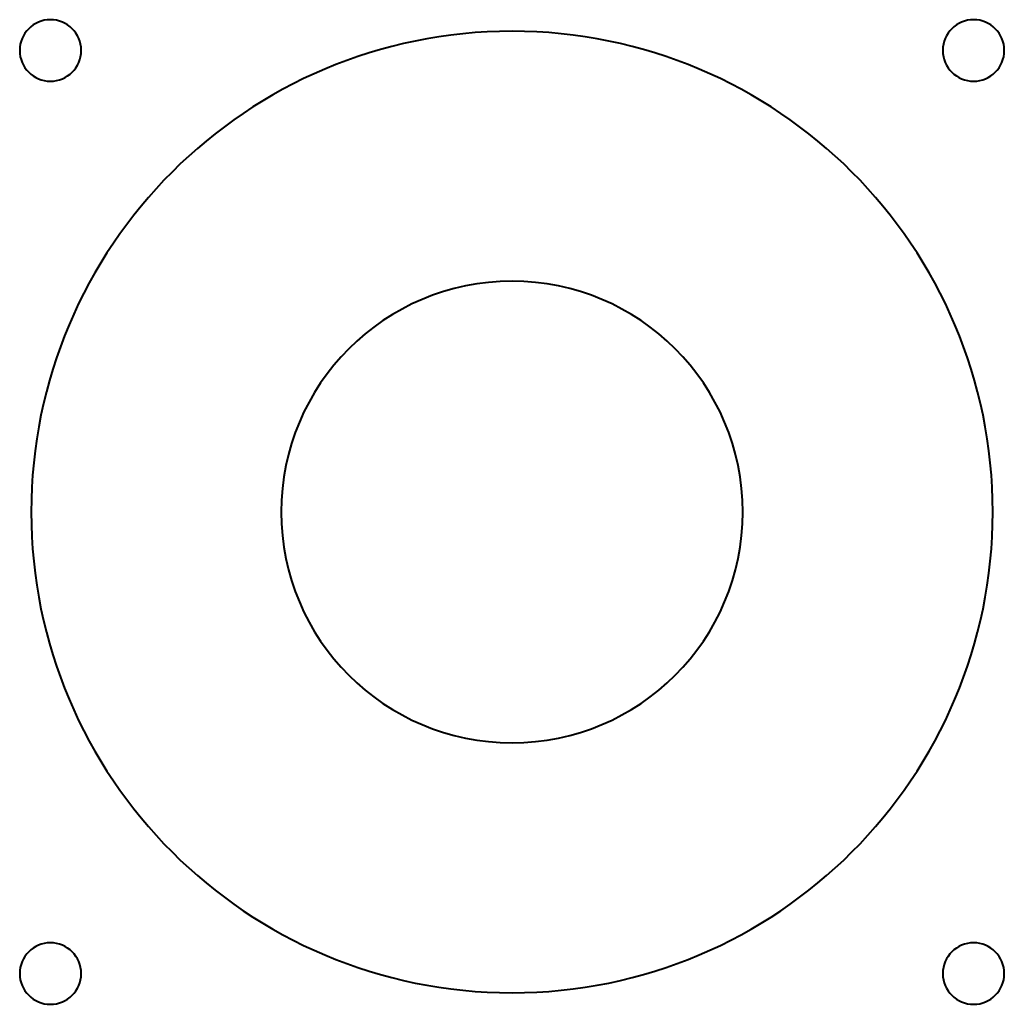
# Model space of a CAD drawing. Header units: millimetres. Extents: x -1352 to 2139, y -120 to 1046.
# Tile 64 of 77: x 382 to 434, y 839 to 890. Entities that reach past the tile are written whole.
import ezdxf

# ---------------------------------------------------------------- set-up
doc = ezdxf.new("R2010")
doc.units = ezdxf.units.MM
doc.layers.add('G-IMPT', color=8, linetype='Continuous', lineweight=40)

# ---------------------------------------------------------------- blocks, each defined once
blk = doc.blocks.new('NEXA 1000 CALQUES_dwg-755156-Avant')
at = {"layer": 'G-IMPT'}
for centre, radius, start, end in [((384, 888.643), 1.6, 0, 180), ((384, 888.643), 1.6, 0, 180), ((384, 888.643), 1.6, 360, 180), ((384, 888.643), 1.6, 360, 180), ((432, 888.643), 1.6, 360, 180), ((432, 888.643), 1.6, 360, 180), ((432, 888.643), 1.6, 0, 180), ((432, 888.643), 1.6, 0, 180), ((408, 864.643), 25, 0, 180), ((408, 864.643), 25, 360, 180), ((408, 864.643), 25, 0, 180), ((408, 864.643), 25, 360, 180), ((384, 888.643), 1.6, 180, 0), ((384, 888.643), 1.6, 180, 0), ((384, 888.643), 1.6, 180, 0), ((384, 888.643), 1.6, 180, 0), ((432, 888.643), 1.6, 180, 360), ((432, 888.643), 1.6, 180, 360), ((432, 888.643), 1.6, 180, 0), ((432, 888.643), 1.6, 180, 0), ((408, 864.643), 12, 0, 180), ((408, 864.643), 12, 0, 180), ((408, 864.643), 12, 0, 180), ((408, 864.643), 12, 0, 180), ((408, 864.643), 25, 180, 360), ((408, 864.643), 25, 180, 0), ((408, 864.643), 25, 180, 0), ((408, 864.643), 25, 180, 360), ((408, 864.643), 12, 180, 0), ((408, 864.643), 12, 180, 0), ((408, 864.643), 12, 180, 360), ((408, 864.643), 12, 180, 0), ((384, 840.643), 1.6, 360, 180), ((384, 840.643), 1.6, 360, 180), ((384, 840.643), 1.6, 0, 180), ((384, 840.643), 1.6, 0, 180), ((432, 840.643), 1.6, 0, 180), ((432, 840.643), 1.6, 0, 180), ((432, 840.643), 1.6, 0, 180), ((432, 840.643), 1.6, 0, 180), ((384, 840.643), 1.6, 180, 360), ((384, 840.643), 1.6, 180, 0), ((384, 840.643), 1.6, 180, 0), ((384, 840.643), 1.6, 180, 0), ((432, 840.643), 1.6, 180, 0), ((432, 840.643), 1.6, 180, 0), ((432, 840.643), 1.6, 180, 360), ((432, 840.643), 1.6, 180, 360)]:
    blk.add_arc(centre, radius, start, end, dxfattribs=at)

msp = doc.modelspace()

# ---------------------------------------------------------------- block references
at = {"layer": 'G-IMPT'}
msp.add_blockref('NEXA 1000 CALQUES_dwg-755156-Avant', (0, 0), dxfattribs=at)

doc.saveas('drawing.dxf')
